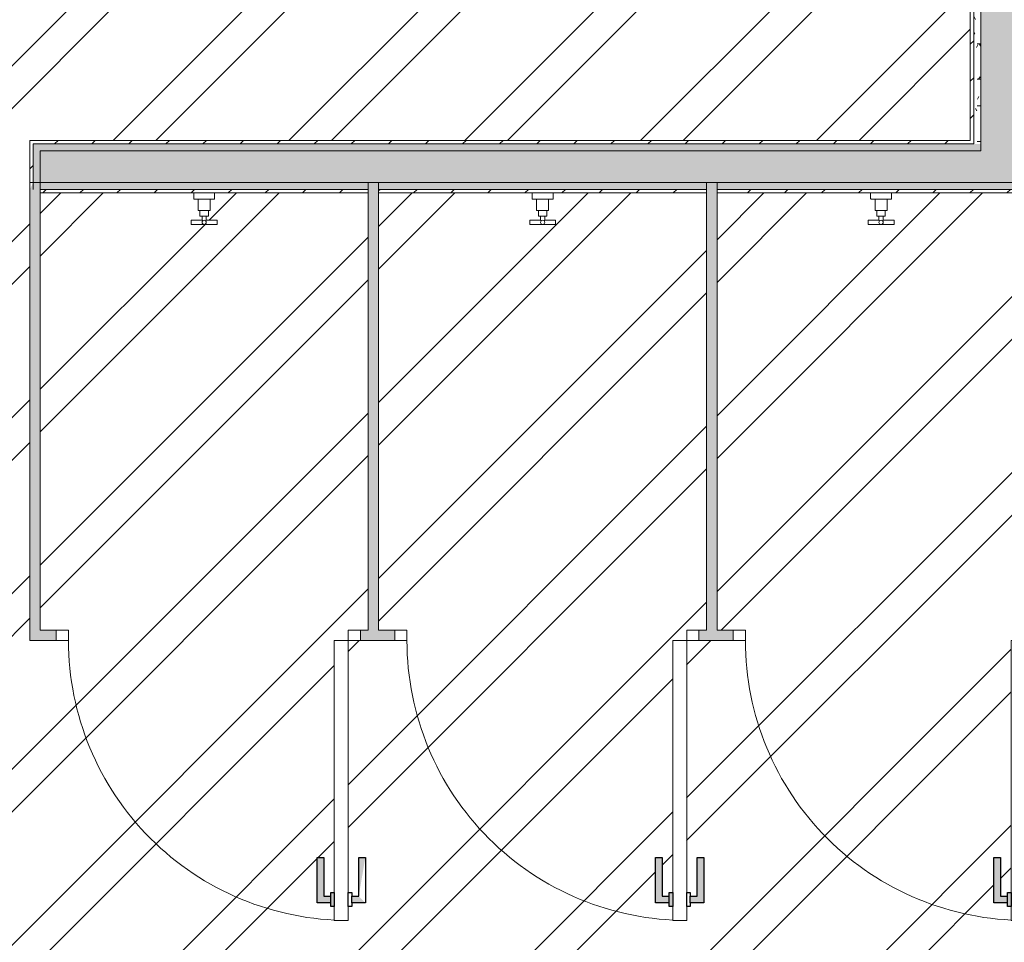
# Model space of a CAD drawing. Header units: millimetres. Extents: x -18260 to 188148, y -14086 to 2351883.
# Tile 83 of 256: x -2992 to -176, y -6023 to -3386. Entities that reach past the tile are written whole.
import ezdxf

# ---------------------------------------------------------------- set-up
doc = ezdxf.new("R2010")
doc.units = ezdxf.units.MM
for name, color, linetype, lineweight in [('A-DETL-GENF', 92, 'Continuous', 50), ('A-DOOR', 31, 'Continuous', 9), ('A-DOOR-FRAM', 31, 'Continuous', 18), ('A-DOOR-OPNG', 31, 'Continuous', 9), ('A-FLOR', 192, 'Continuous', 18), ('A-WALL', 113, 'Continuous', 18), ('A-WALL-PATT', 111, 'Continuous', 25), ('I-WALL', 2, 'Continuous', 18), ('P-SANR-FIXT', 6, 'Continuous', 9)]:
    doc.layers.add(name, color=color, linetype=linetype, lineweight=lineweight)
pattern_1 = [(45, (0, 0), (-53.033, 53.033), [])]
pattern_2 = [(0, (0, 0), (101.6, 25.4), [8.382, -67.818, 8.382, -67.818, -406.4]), (0, (0, 0), (101.6, 25.4), [-152.4, 8.382, -144.018, 8.382, -67.818, -177.8]), (0, (0, 0), (101.6, 25.4), [-381, 8.382, -42.418, 8.382, -118.618]), (120, (38.1, 12.7), (-72.79705, 75.28818), [8.382, -67.818, 8.382, -67.818, -406.4]), (120, (38.1, 12.7), (-72.79705, 75.28818), [-152.4, 8.382, -144.018, 8.382, -67.818, -177.8]), (120, (38.1, 12.7), (-72.79705, 75.28818), [-381, 8.382, -42.418, 8.382, -118.618]), (240, (50.8, 63.5), (-28.80295, -100.68818), [8.382, -67.818, 8.382, -67.818, -406.4]), (240, (50.8, 63.5), (-28.80295, -100.68818), [-152.4, 8.382, -144.018, 8.382, -67.818, -177.8]), (240, (50.8, 63.5), (-28.80295, -100.68818), [-381, 8.382, -42.418, 8.382, -118.618])]

# ---------------------------------------------------------------- blocks, each defined once
blk = doc.blocks.new('FX-ESQ_PORTA_VENEZIANA-1FL_BANHEIROS1 - 80x160cm_82x163cm-1FL-ALU-3_0cmFolha_Maçaneta 01-V7-PLANTA DE IMPERMEABILIZAÇÃO - TÉRREO')
at = {"layer": 'A-DETL-GENF', "lineweight": 5}
h = blk.add_hatch(color=256, dxfattribs=at)
h.paths.add_polyline_path([(-350, 746), (-369, 635), (-350, 635)])
h.paths.add_polyline_path([(-346.8, 765), (-369, 765), (-350, 746), (-330, 746), (-330, 765)])
blk.add_hatch(color=256, dxfattribs=at).paths.add_polyline_path([(-280, 775), (-280, 735), (-270, 735), (-270, 746), (-250, 746), (-250, 635), (-231, 635), (-231, 765), (-270, 765), (-270, 775)])
at = {"layer": 'A-DETL-GENF', "color": 20, "lineweight": 30}
for p, q in [((-369, 765), (-330, 765)), ((-369, 635), (-369, 765)), ((-330, 775), (-320, 775)), ((-330, 765), (-330, 775)), ((-330, 765), (-330, 746)), ((-320, 775), (-320, 735)), ((-280, 775), (-270, 775)), ((-280, 735), (-280, 775)), ((-270, 775), (-270, 765)), ((-270, 765), (-270, 746)), ((-270, 765), (-231, 765)), ((-231, 765), (-231, 635)), ((-350, 746), (-350, 635)), ((-330, 746), (-350, 746)), ((-330, 735), (-330, 746)), ((-320, 735), (-330, 735)), ((-270, 735), (-280, 735)), ((-270, 746), (-270, 735)), ((-250, 746), (-270, 746)), ((-250, 635), (-250, 746)), ((-350, 635), (-369, 635)), ((-231, 635), (-250, 635))]:
    blk.add_line(p, q, dxfattribs=at)
at = {"layer": 'A-DETL-GENF', "lineweight": 5}
for p, q in [((-280, 775), (-270, 775)), ((-270, 775), (-270, 765)), ((-270, 765), (-231, 765)), ((-231, 765), (-231, 635)), ((-350, 746), (-350, 635)), ((-330, 746), (-350, 746)), ((-330, 735), (-330, 746)), ((-320, 735), (-330, 735)), ((-231, 635), (-250, 635))]:
    blk.add_line(p, q, dxfattribs=at)
at = {"layer": 'A-DOOR', "color": 250, "lineweight": 5}
for p, q in [((-320, 815), (-320, 775)), ((-280, 815), (-320, 815)), ((-280, 775), (-280, 815)), ((-320, 775), (-320, 735)), ((-280, 735), (-280, 775)), ((-320, 735), (-320, 15)), ((-280, 15), (-280, 735)), ((-320, 15), (-280, 15))]:
    blk.add_line(p, q, dxfattribs=at)
at = {"layer": 'A-DOOR', "lineweight": 5}
for p, q in [((-369, 765), (-330, 765)), ((-369, 635), (-369, 765)), ((-330, 735), (-330, 775)), ((-330, 775), (-320, 775)), ((-330, 765), (-330, 775)), ((-270, 735), (-270, 775)), ((-270, 735), (-280, 735)), ((-270, 746), (-270, 735)), ((-250, 746), (-270, 746)), ((-250, 635), (-250, 746)), ((-350, 635), (-369, 635))]:
    blk.add_line(p, q, dxfattribs=at)
at = {"layer": 'A-DOOR-FRAM', "color": 250, "lineweight": 5}
for p, q in [((-355, 15), (-320, 15)), ((-355, -15), (-355, 15)), ((-320, 15), (-320, -15)), ((480, 15), (515, 15)), ((480, -15), (480, 15)), ((515, 15), (515, -15)), ((-320, -15), (-355, -15)), ((515, -15), (480, -15))]:
    blk.add_line(p, q, dxfattribs=at)
at = {"layer": 'A-DOOR-OPNG', "color": 90, "lineweight": 5}
blk.add_arc((-320, 15), 800, 360, 90, dxfattribs=at)
blk = doc.blocks.new('FX-ESQ_PORTA_VENEZIANA-1FL_BANHEIROS1 - 80x160cm_82x163cm-1FL-ALU-3_0cmFolha_Maçaneta 01-V8-PLANTA DE IMPERMEABILIZAÇÃO - TÉRREO')
at = {"layer": 'A-DETL-GENF', "lineweight": 5}
for points in [[(-369, 765), (-369, 635), (-350, 635), (-350, 746), (-330, 746), (-330, 765), (-353.1, 765)], [(-280, 775), (-280, 735), (-270, 735), (-270, 746), (-250, 746), (-250, 635), (-231, 635), (-231, 765), (-270, 765), (-270, 775)]]:
    blk.add_hatch(color=256, dxfattribs=at).paths.add_polyline_path(points)
at = {"layer": 'A-DETL-GENF', "color": 20, "lineweight": 30}
for p, q in [((-369, 765), (-330, 765)), ((-369, 635), (-369, 765)), ((-330, 775), (-320, 775)), ((-330, 765), (-330, 775)), ((-330, 765), (-330, 746)), ((-320, 775), (-320, 735)), ((-280, 775), (-270, 775)), ((-280, 735), (-280, 775)), ((-270, 775), (-270, 765)), ((-270, 765), (-270, 746)), ((-270, 765), (-231, 765)), ((-231, 765), (-231, 635)), ((-350, 746), (-350, 635)), ((-330, 746), (-350, 746)), ((-330, 735), (-330, 746)), ((-320, 735), (-330, 735)), ((-270, 735), (-280, 735)), ((-270, 746), (-270, 735)), ((-250, 746), (-270, 746)), ((-250, 635), (-250, 746)), ((-350, 635), (-369, 635)), ((-231, 635), (-250, 635))]:
    blk.add_line(p, q, dxfattribs=at)
at = {"layer": 'A-DETL-GENF', "lineweight": 5}
for p, q in [((-280, 775), (-270, 775)), ((-270, 775), (-270, 765)), ((-270, 765), (-231, 765)), ((-231, 765), (-231, 635)), ((-350, 746), (-350, 635)), ((-330, 746), (-350, 746)), ((-330, 735), (-330, 746)), ((-320, 735), (-330, 735)), ((-231, 635), (-250, 635))]:
    blk.add_line(p, q, dxfattribs=at)
at = {"layer": 'A-DOOR', "color": 250, "lineweight": 5}
for p, q in [((-320, 815), (-320, 775)), ((-280, 815), (-320, 815)), ((-280, 775), (-280, 815)), ((-320, 775), (-320, 735)), ((-280, 735), (-280, 775)), ((-320, 735), (-320, 15)), ((-280, 15), (-280, 735)), ((-320, 15), (-280, 15))]:
    blk.add_line(p, q, dxfattribs=at)
at = {"layer": 'A-DOOR', "lineweight": 5}
for p, q in [((-369, 765), (-330, 765)), ((-369, 635), (-369, 765)), ((-330, 735), (-330, 775)), ((-330, 775), (-320, 775)), ((-330, 765), (-330, 775)), ((-270, 735), (-270, 775)), ((-270, 735), (-280, 735)), ((-270, 746), (-270, 735)), ((-250, 746), (-270, 746)), ((-250, 635), (-250, 746)), ((-350, 635), (-369, 635))]:
    blk.add_line(p, q, dxfattribs=at)
at = {"layer": 'A-DOOR-FRAM', "color": 250, "lineweight": 5}
for p, q in [((-355, 15), (-320, 15)), ((-355, -15), (-355, 15)), ((-320, 15), (-320, -15)), ((480, 15), (515, 15)), ((480, -15), (480, 15)), ((515, 15), (515, -15)), ((-320, -15), (-355, -15)), ((515, -15), (480, -15))]:
    blk.add_line(p, q, dxfattribs=at)
at = {"layer": 'A-DOOR-OPNG', "color": 90, "lineweight": 5}
blk.add_arc((-320, 15), 800, 360, 90, dxfattribs=at)
blk = doc.blocks.new('FX-ESQ_PORTA_VENEZIANA-1FL_BANHEIROS1 - 80x160cm_82x163cm-1FL-ALU-3_0cmFolha_Maçaneta 01-V13-PLANTA DE IMPERMEABILIZAÇÃO - TÉRREO')
at = {"layer": 'A-DETL-GENF', "lineweight": 5}
h = blk.add_hatch(color=256, dxfattribs=at)
h.paths.add_polyline_path([(-350, 746), (-369, 635), (-350, 635), (-350, 739.3)])
h.paths.add_polyline_path([(-369, 765), (-350, 746), (-330, 746), (-330, 765), (-350, 765)])
blk.add_hatch(color=256, dxfattribs=at).paths.add_polyline_path([(-280, 775), (-280, 735), (-270, 735), (-270, 746), (-250, 746), (-250, 635), (-231, 635), (-231, 765), (-270, 765), (-270, 775)])
at = {"layer": 'A-DETL-GENF', "color": 20, "lineweight": 30}
for p, q in [((-369, 765), (-330, 765)), ((-369, 635), (-369, 765)), ((-330, 775), (-320, 775)), ((-330, 765), (-330, 775)), ((-330, 765), (-330, 746)), ((-320, 775), (-320, 735)), ((-280, 775), (-270, 775)), ((-280, 735), (-280, 775)), ((-270, 775), (-270, 765)), ((-270, 765), (-270, 746)), ((-270, 765), (-231, 765)), ((-231, 765), (-231, 635)), ((-350, 746), (-350, 635)), ((-330, 746), (-350, 746)), ((-330, 735), (-330, 746)), ((-320, 735), (-330, 735)), ((-270, 735), (-280, 735)), ((-270, 746), (-270, 735)), ((-250, 746), (-270, 746)), ((-250, 635), (-250, 746)), ((-350, 635), (-369, 635)), ((-231, 635), (-250, 635))]:
    blk.add_line(p, q, dxfattribs=at)
at = {"layer": 'A-DETL-GENF', "lineweight": 5}
for p, q in [((-280, 775), (-270, 775)), ((-270, 775), (-270, 765)), ((-270, 765), (-231, 765)), ((-231, 765), (-231, 635)), ((-350, 746), (-350, 635)), ((-330, 746), (-350, 746)), ((-330, 735), (-330, 746)), ((-320, 735), (-330, 735)), ((-231, 635), (-250, 635))]:
    blk.add_line(p, q, dxfattribs=at)
at = {"layer": 'A-DOOR', "color": 250, "lineweight": 5}
for p, q in [((-320, 815), (-320, 775)), ((-280, 815), (-320, 815)), ((-280, 775), (-280, 815)), ((-320, 775), (-320, 735)), ((-280, 735), (-280, 775)), ((-320, 735), (-320, 15)), ((-280, 15), (-280, 735)), ((-320, 15), (-280, 15))]:
    blk.add_line(p, q, dxfattribs=at)
at = {"layer": 'A-DOOR', "lineweight": 5}
for p, q in [((-369, 765), (-330, 765)), ((-369, 635), (-369, 765)), ((-330, 735), (-330, 775)), ((-330, 775), (-320, 775)), ((-330, 765), (-330, 775)), ((-270, 735), (-270, 775)), ((-270, 735), (-280, 735)), ((-270, 746), (-270, 735)), ((-250, 746), (-270, 746)), ((-250, 635), (-250, 746)), ((-350, 635), (-369, 635))]:
    blk.add_line(p, q, dxfattribs=at)
at = {"layer": 'A-DOOR-FRAM', "color": 250, "lineweight": 5}
for p, q in [((-355, 15), (-320, 15)), ((-355, -15), (-355, 15)), ((-320, 15), (-320, -15)), ((480, 15), (515, 15)), ((480, -15), (480, 15)), ((515, 15), (515, -15)), ((-320, -15), (-355, -15)), ((515, -15), (480, -15))]:
    blk.add_line(p, q, dxfattribs=at)
at = {"layer": 'A-DOOR-OPNG', "color": 90, "lineweight": 5}
blk.add_arc((-320, 15), 800, 360, 90, dxfattribs=at)
blk = doc.blocks.new('deca_acabamento-para-registro-de-pressao-e-com-mecanismo-volta_duna-classica_4916_64_pq - 4916_C64_PQ_Cromado-3878613-PLANTA DE IMPERMEABILIZAÇÃO - TÉRREO')
at = {"layer": 'P-SANR-FIXT', "color": 133, "lineweight": 5}
for p, q in [((-2494.6, -3897.2), (-2494.6, -3880.8)), ((-2434.6, -3880.8), (-2434.6, -3897.2)), ((-2481.8, -3898.2), (-2493.6, -3898.2)), ((-2481.8, -3931.2), (-2481.8, -3898.2)), ((-2481.8, -3898.2), (-2447.4, -3898.2)), ((-2435.6, -3898.2), (-2447.4, -3898.2)), ((-2447.4, -3898.2), (-2447.4, -3931.2)), ((-2476.7, -3931.2), (-2481.8, -3931.2)), ((-2476.7, -3946.9), (-2476.7, -3931.2)), ((-2476.6, -3931.2), (-2452.6, -3931.2)), ((-2447.4, -3931.2), (-2452.5, -3931.2)), ((-2452.5, -3931.2), (-2452.5, -3946.9)), ((-2501.6, -3970.8), (-2501.6, -3958.9)), ((-2501.6, -3958.9), (-2470.6, -3958.9)), ((-2470.6, -3946.9), (-2476.7, -3946.9)), ((-2470.6, -3958.9), (-2470.6, -3946.9)), ((-2470.6, -3946.9), (-2458.6, -3946.9)), ((-2470.6, -3958.9), (-2468.8, -3960.6)), ((-2458.6, -3958.9), (-2460.4, -3960.6)), ((-2452.5, -3946.9), (-2458.6, -3946.9)), ((-2458.6, -3946.9), (-2458.6, -3958.9)), ((-2458.6, -3958.9), (-2427.6, -3958.9)), ((-2427.6, -3958.9), (-2427.6, -3970.8)), ((-2427.6, -3970.8), (-2501.6, -3970.8))]:
    blk.add_line(p, q, dxfattribs=at)
for centre, radius, start, end in [((-2493.6, -3897.2), 1, 180, 270), ((-2435.6, -3897.2), 1, 270, 0), ((-2464.6, -3964.9), 6, 0, 180), ((-2464.6, -3964.9), 6, 180, 0)]:
    blk.add_arc(centre, radius, start, end, dxfattribs=at)
blk = doc.blocks.new('deca_acabamento-para-registro-de-pressao-e-com-mecanismo-volta_duna-classica_4916_64_pq - 4916_C64_PQ_Cromado-3879619-PLANTA DE IMPERMEABILIZAÇÃO - TÉRREO')
at = {"layer": 'P-SANR-FIXT', "color": 133, "lineweight": 5}
for p, q in [((-1526.6, -3880.8), (-1526.6, -3897.2)), ((-1466.6, -3897.2), (-1466.6, -3880.8)), ((-1525.6, -3898.2), (-1513.8, -3898.2)), ((-1513.8, -3898.2), (-1513.8, -3931.2)), ((-1479.4, -3898.2), (-1513.8, -3898.2)), ((-1479.4, -3898.2), (-1467.6, -3898.2)), ((-1479.4, -3931.2), (-1479.4, -3898.2)), ((-1513.8, -3931.2), (-1508.7, -3931.2)), ((-1508.7, -3931.2), (-1508.7, -3946.9)), ((-1484.6, -3931.2), (-1508.6, -3931.2)), ((-1484.5, -3931.2), (-1479.4, -3931.2)), ((-1484.5, -3946.9), (-1484.5, -3931.2)), ((-1533.6, -3958.9), (-1533.6, -3970.8)), ((-1502.6, -3958.9), (-1533.6, -3958.9)), ((-1508.7, -3946.9), (-1502.6, -3946.9)), ((-1502.6, -3946.9), (-1502.6, -3958.9)), ((-1490.6, -3946.9), (-1502.6, -3946.9)), ((-1502.6, -3958.9), (-1500.8, -3960.6)), ((-1490.6, -3958.9), (-1492.4, -3960.6)), ((-1490.6, -3946.9), (-1484.5, -3946.9)), ((-1490.6, -3958.9), (-1490.6, -3946.9)), ((-1459.6, -3958.9), (-1490.6, -3958.9)), ((-1459.6, -3970.8), (-1459.6, -3958.9)), ((-1533.6, -3970.8), (-1459.6, -3970.8))]:
    blk.add_line(p, q, dxfattribs=at)
for centre, radius, start, end in [((-1525.6, -3897.2), 1, 180, 270), ((-1467.6, -3897.2), 1, 270, 0), ((-1496.6, -3964.9), 6, 0, 180), ((-1496.6, -3964.9), 6, 180, 0)]:
    blk.add_arc(centre, radius, start, end, dxfattribs=at)
blk = doc.blocks.new('BE-PMSa-MOD-ARQ-CONEXAODOFUTURO-EX-000-R_rvt-1-PLANTA DE IMPERMEABILIZAÇÃO - TÉRREO')
at = {"layer": 'A-WALL'}
for points in [[(-2963.6, -5160.8), (-2933.6, -5160.8), (-2933.6, -3850.8), (-2954, -3851.6), (-2963.6, -3870.8), (-2963.6, -4512.2)], [(-1965.6, -5130.8), (-1965.6, -3850.8), (-1995.6, -3850.8), (-1995.6, -5130.8)], [(-997.6, -5130.8), (-997.6, -3850.8), (-1027.6, -3850.8), (-1027.6, -5130.8)]]:
    blk.add_hatch(color=10, dxfattribs=at).paths.add_polyline_path(points)
h = blk.add_hatch(color=10, dxfattribs=at)
h.paths.add_polyline_path([(-2887.6, -5160.8), (-2887.6, -5130.8), (-2933.6, -5130.8), (-2933.6, -5160.8)])
h.paths.add_polyline_path([(-2017.6, -5160.8), (-1919.6, -5160.8), (-1919.6, -5130.8), (-2017.6, -5130.8)])
h.paths.add_polyline_path([(1876.4, -5160.8), (1906.4, -5160.8), (1906.4, -5130.8), (1854.4, -5130.8), (1854.4, -5160.8)])
h.paths.add_polyline_path([(-1049.6, -5160.8), (-951.6, -5160.8), (-951.6, -5130.8), (-1049.6, -5130.8)])
h.paths.add_polyline_path([(938.4, -5160.8), (984.4, -5160.8), (984.4, -5130.8), (851.4, -5130.8), (851.4, -5160.8), (908.4, -5160.8)])
h.paths.add_polyline_path([(-81.6, -5160.8), (-18.6, -5160.8), (-18.6, -5130.8), (-81.6, -5130.8)])
at = {"layer": 'A-WALL-PATT', "lineweight": 5}
for points in [[(-231.1, -3760.8), (-153.6, -3760.8), (-153.6, -1880.8), (-243.6, -1880.8), (-243.6, -3760.8)], [(131.4, -3850.8), (1906.4, -3850.8), (1906.4, -3760.8), (-2933.6, -3760.8), (-2933.6, -3850.8), (127.8, -3850.8)]]:
    blk.add_hatch(color=57, dxfattribs=at).paths.add_polyline_path(points)
h = blk.add_hatch(dxfattribs=at)
h.set_pattern_fill('FP_14', color=252, style=0, pattern_type=2)
h.set_pattern_definition(pattern_1)
h.paths.add_polyline_path([(-263.6, -3730.8), (-263.6, -1905.8), (-273.6, -1905.8), (-273.6, -3730.8)])
h = blk.add_hatch(dxfattribs=at)
h.set_pattern_fill('FP_15', color=55, style=0, pattern_type=2)
h.set_pattern_definition(pattern_2)
h.paths.add_polyline_path([(-246.8, -3740.8), (-243.6, -3740.8), (-243.6, -1890.8), (-263.6, -1890.8), (-263.6, -3740.8), (-248.6, -3740.8)])
h = blk.add_hatch(dxfattribs=at)
h.set_pattern_fill('FP_14', color=252, style=0, pattern_type=2)
h.set_pattern_definition(pattern_1)
h.paths.add_polyline_path([(-2963.6, -3870.8), (-2953.6, -3850.8), (-2953.6, -3740.8), (-263.6, -3740.8), (-263.6, -3730.8), (-2963.6, -3730.8), (-2963.6, -3851.9)])
h.paths.add_polyline_path([(26.4, -3740.8), (26.4, -3730.8), (-133.6, -3730.8), (-133.6, -3740.8), (21.4, -3740.8)])
h.paths.add_polyline_path([(131.4, -3740.8), (1876.4, -3740.8), (1876.4, -3730.8), (131.4, -3731.1)])
h = blk.add_hatch(dxfattribs=at)
h.set_pattern_fill('FP_15', color=55, style=0, pattern_type=2)
h.set_pattern_definition(pattern_2)
h.paths.add_polyline_path([(-2933.6, -3850.8), (-2933.6, -3760.8), (-243.6, -3760.8), (-243.6, -3740.8), (-2953.6, -3740.8), (-2953.6, -3850.8), (-2934.9, -3850.8)])
h.paths.add_polyline_path([(-153.6, -3760.8), (26.4, -3760.8), (26.4, -3740.8), (-153.6, -3740.8), (-153.6, -3747.7)])
h.paths.add_polyline_path([(131.4, -3760.8), (1886.4, -3760.8), (1886.4, -3740.8), (131.4, -3740.8), (131.4, -3747.7)])
h = blk.add_hatch(dxfattribs=at)
h.set_pattern_fill('FP_15', color=55, style=0, pattern_type=2)
h.set_pattern_definition(pattern_2)
h.paths.add_polyline_path([(-2903.6, -3870.8), (-1995.6, -3870.8), (-1995.6, -3850.8), (-2933.6, -3850.8), (-2933.6, -3870.8)])
h.paths.add_polyline_path([(-1027.6, -3870.8), (-1027.6, -3850.8), (-1965.6, -3850.8), (-1965.6, -3870.8), (-1051.5, -3870.8)])
h.paths.add_polyline_path([(-461.8, -3870.8), (-59.6, -3870.8), (-59.6, -3850.8), (-997.6, -3850.8), (-997.6, -3870.8)])
h.paths.add_polyline_path([(-29.4, -3870.8), (908.4, -3870.8), (908.4, -3850.8), (-29.6, -3850.8), (-29.6, -3870.8)])
h.paths.add_polyline_path([(1307.2, -3870.8), (1886.4, -3870.7), (1886.4, -3850.8), (938.4, -3850.8), (938.4, -3870.8), (1117.7, -3870.8)])
h = blk.add_hatch(dxfattribs=at)
h.set_pattern_fill('FP_14', color=252, style=0, pattern_type=2)
h.set_pattern_definition(pattern_1)
h.paths.add_polyline_path([(-2820.5, -3880.8), (-1995.6, -3880.8), (-1995.6, -3870.8), (-2933.6, -3870.8), (-2933.6, -3880.8), (-2888.6, -3880.8)])
h.paths.add_polyline_path([(-1965.6, -3880.8), (-1027.6, -3880.8), (-1027.6, -3870.8), (-1965.6, -3870.8)])
h.paths.add_polyline_path([(-243.6, -3880.8), (-59.6, -3880.8), (-59.6, -3870.8), (-997.6, -3870.8), (-997.6, -3880.8), (-461.8, -3880.8)])
h.paths.add_polyline_path([(1167.4, -3880.8), (1876.4, -3880.8), (1876.4, -3870.8), (938.4, -3870.8), (938.4, -3880.8)])
h.paths.add_polyline_path([(908.4, -3880.8), (908.4, -3870.8), (-29.6, -3870.8), (-29.6, -3880.8), (717.5, -3880.8)])
at = {"layer": 'A-WALL', "color": 90, "lineweight": 5}
for p, q in [((-263.6, -1905.8), (-263.6, -3730.8)), ((-243.6, -1905.8), (-243.6, -3730.8)), ((-263.6, -3740.8), (-2953.6, -3740.8)), ((-2953.6, -3740.8), (-2953.6, -3760.8)), ((-263.6, -3730.8), (-263.6, -3740.8)), ((-243.6, -3730.8), (-243.6, -3740.8)), ((-243.6, -3740.8), (-243.6, -3760.8)), ((-2953.6, -3760.8), (-2953.6, -3850.8)), ((-2933.6, -3850.8), (-2933.6, -3760.8)), ((-243.6, -3760.8), (-2933.6, -3760.8)), ((-2953.6, -3870.8), (-2953.6, -3850.8)), ((-2933.6, -3850.8), (-2953.6, -3850.8)), ((-1995.6, -3850.8), (-2933.6, -3850.8)), ((-2933.6, -3870.8), (-2933.6, -3850.8)), ((-1995.6, -3850.8), (-1965.6, -3850.8)), ((-1995.6, -3850.8), (-1995.6, -3870.8)), ((-1965.6, -3850.8), (-1995.6, -3850.8)), ((-1965.6, -3850.8), (-1965.6, -3870.8)), ((-1027.6, -3850.8), (-1965.6, -3850.8)), ((-1027.6, -3850.8), (-997.6, -3850.8)), ((-1027.6, -3850.8), (-1027.6, -3870.8)), ((-997.6, -3850.8), (-1027.6, -3850.8)), ((-997.6, -3850.8), (-997.6, -3870.8)), ((-59.6, -3850.8), (-997.6, -3850.8)), ((-1995.6, -3870.8), (-2933.6, -3870.8)), ((-2933.6, -3880.8), (-2933.6, -3870.8)), ((-1995.6, -3870.8), (-1995.6, -3880.8)), ((-1965.6, -3870.8), (-1965.6, -3880.8)), ((-1027.6, -3870.8), (-1965.6, -3870.8)), ((-1027.6, -3870.8), (-1027.6, -3880.8)), ((-997.6, -3870.8), (-997.6, -3880.8)), ((-59.6, -3870.8), (-997.6, -3870.8))]:
    blk.add_line(p, q, dxfattribs=at)
at = {"layer": 'A-WALL', "color": 250, "lineweight": 5}
blk.add_line((-2953.6, -3850.8), (-2963.6, -3850.8), dxfattribs=at)
at = {"layer": 'A-WALL', "color": 130, "lineweight": 9}
for p, q in [((-2963.6, -3880.8), (-2963.6, -5160.8)), ((-2933.6, -5130.8), (-2933.6, -3880.8)), ((-1995.6, -3880.8), (-1995.6, -5130.8)), ((-1965.6, -5130.8), (-1965.6, -3880.8)), ((-1027.6, -3880.8), (-1027.6, -5130.8)), ((-997.6, -5130.8), (-997.6, -3880.8)), ((-2887.6, -5130.8), (-2933.6, -5130.8)), ((-1995.6, -5130.8), (-2017.6, -5130.8)), ((-1919.6, -5130.8), (-1965.6, -5130.8)), ((-1027.6, -5130.8), (-1049.6, -5130.8)), ((-951.6, -5130.8), (-997.6, -5130.8)), ((-2963.6, -5160.8), (-2933.6, -5160.8)), ((-2933.6, -5160.8), (-2887.6, -5160.8)), ((-2017.6, -5160.8), (-1919.6, -5160.8)), ((-1049.6, -5160.8), (-951.6, -5160.8))]:
    blk.add_line(p, q, dxfattribs=at)
at = {"layer": 'I-WALL', "color": 130, "lineweight": 9}
for p, q in [((-273.6, -1905.8), (-273.6, -3730.8)), ((-273.6, -3730.8), (-2963.6, -3730.8)), ((-2963.6, -3730.8), (-2963.6, -3740.8)), ((-2963.6, -3740.8), (-2963.6, -3850.8)), ((-2963.6, -3850.8), (-2963.6, -3870.8)), ((-2963.6, -3870.8), (-2963.6, -3880.8)), ((-2933.6, -3880.8), (-1995.6, -3880.8)), ((-1965.6, -3880.8), (-1027.6, -3880.8)), ((-997.6, -3880.8), (-59.6, -3880.8))]:
    blk.add_line(p, q, dxfattribs=at)
at = {"layer": 'A-DOOR', "color": 250, "lineweight": 5, "rotation": 180}
for name, p in [('FX-ESQ_PORTA_VENEZIANA-1FL_BANHEIROS1 - 80x160cm_82x163cm-1FL-ALU-3_0cmFolha_Maçaneta 01-V13-PLANTA DE IMPERMEABILIZAÇÃO - TÉRREO', (-2372.6, -5145.8)), ('FX-ESQ_PORTA_VENEZIANA-1FL_BANHEIROS1 - 80x160cm_82x163cm-1FL-ALU-3_0cmFolha_Maçaneta 01-V8-PLANTA DE IMPERMEABILIZAÇÃO - TÉRREO', (-1404.6, -5145.8)), ('FX-ESQ_PORTA_VENEZIANA-1FL_BANHEIROS1 - 80x160cm_82x163cm-1FL-ALU-3_0cmFolha_Maçaneta 01-V7-PLANTA DE IMPERMEABILIZAÇÃO - TÉRREO', (-436.6, -5145.8))]:
    blk.add_blockref(name, p, dxfattribs=at)
at = {"layer": 'P-SANR-FIXT', "color": 250, "lineweight": 5}
for name, p in [('deca_acabamento-para-registro-de-pressao-e-com-mecanismo-volta_duna-classica_4916_64_pq - 4916_C64_PQ_Cromado-3878613-PLANTA DE IMPERMEABILIZAÇÃO - TÉRREO', (0, 0)), ('deca_acabamento-para-registro-de-pressao-e-com-mecanismo-volta_duna-classica_4916_64_pq - 4916_C64_PQ_Cromado-3879619-PLANTA DE IMPERMEABILIZAÇÃO - TÉRREO', (0, 0)), ('deca_acabamento-para-registro-de-pressao-e-com-mecanismo-volta_duna-classica_4916_64_pq - 4916_C64_PQ_Cromado-3878613-PLANTA DE IMPERMEABILIZAÇÃO - TÉRREO', (1936, 0))]:
    blk.add_blockref(name, p, dxfattribs=at)

msp = doc.modelspace()

# ---------------------------------------------------------------- hatches: boundary and pattern name
at = {"layer": 'A-FLOR'}
h = msp.add_hatch(dxfattribs=at)
h.set_pattern_fill('FP_1', color=1, style=0, pattern_type=2)
h.set_pattern_definition([(45, (0, 0), (-251.447, 251.447), []), (45, (0, 381), (-251.447, 251.447), [])])
h.paths.add_polyline_path([(-422.284, -6885.841), (-462.284, -6885.841), (-462.284, -6165.841), (-472.284, -6165.841), (-472.284, -6154.841), (-492.289, -6154.841), (-492.289, -6265.841), (-511.289, -6265.841), (-511.289, -6135.841), (-472.284, -6135.841), (-472.284, -6125.841), (-462.284, -6125.841), (-462.284, -6085.841), (-422.284, -6085.841), (-422.284, -6125.841), (-412.284, -6125.841), (-412.284, -6135.841), (-373.279, -6135.841), (-373.279, -6265.841), (-392.279, -6265.841), (-393.284, -6154.841), (-412.284, -6154.841), (-412.284, -6165.841), (-422.284, -6165.841), (-422.284, -6805.928)])
h.paths.add_polyline_path([(563.549, -6885.841), (523.549, -6885.841), (523.549, -6165.841), (513.549, -6165.841), (513.549, -6154.841), (493.544, -6154.841), (493.544, -6265.841), (474.544, -6265.841), (474.544, -6135.841), (513.549, -6135.841), (513.549, -6125.841), (523.549, -6125.841), (523.549, -6085.841), (563.549, -6085.841), (563.549, -6125.841), (573.549, -6125.841), (573.549, -6135.841), (612.554, -6135.841), (612.554, -6265.841), (593.554, -6265.841), (592.549, -6154.841), (573.549, -6154.841), (573.549, -6165.841), (563.549, -6165.841), (563.549, -6805.928)])
h.paths.add_polyline_path([(1549.383, -6885.841), (1509.383, -6885.841), (1509.383, -6165.841), (1499.383, -6165.841), (1499.383, -6154.841), (1479.378, -6154.841), (1479.378, -6265.841), (1460.378, -6265.841), (1460.378, -6135.841), (1499.383, -6135.841), (1499.383, -6125.841), (1509.383, -6125.841), (1509.383, -6085.841), (1549.383, -6085.841), (1549.383, -6125.841), (1559.383, -6125.841), (1559.383, -6135.841), (1598.388, -6135.841), (1598.388, -6265.841), (1579.388, -6265.841), (1578.383, -6154.841), (1559.383, -6154.841), (1559.383, -6165.841), (1549.383, -6165.841), (1549.383, -6805.928)])
h.paths.add_polyline_path([(-3379.784, -6885.841), (-3419.784, -6885.841), (-3419.784, -6165.841), (-3429.784, -6165.841), (-3429.784, -6154.841), (-3449.789, -6154.841), (-3449.789, -6265.841), (-3468.789, -6265.841), (-3468.789, -6135.841), (-3429.784, -6135.841), (-3429.784, -6125.841), (-3419.784, -6125.841), (-3419.784, -6085.841), (-3379.784, -6085.841), (-3379.784, -6125.841), (-3369.784, -6125.841), (-3369.784, -6135.841), (-3330.779, -6135.841), (-3330.779, -6265.841), (-3349.779, -6265.841), (-3350.784, -6154.841), (-3369.784, -6154.841), (-3369.784, -6165.841), (-3379.784, -6165.841), (-3379.784, -6805.928)])
h.paths.add_polyline_path([(-2393.951, -6885.841), (-2433.951, -6885.841), (-2433.951, -6165.841), (-2443.951, -6165.841), (-2443.951, -6154.841), (-2463.956, -6154.841), (-2463.956, -6265.841), (-2482.956, -6265.841), (-2482.956, -6135.841), (-2443.951, -6135.841), (-2443.951, -6125.841), (-2433.951, -6125.841), (-2433.951, -6085.841), (-2393.951, -6085.841), (-2393.951, -6125.841), (-2383.951, -6125.841), (-2383.951, -6135.841), (-2344.946, -6135.841), (-2344.946, -6265.841), (-2363.946, -6265.841), (-2364.951, -6154.841), (-2383.951, -6154.841), (-2383.951, -6165.841), (-2393.951, -6165.841), (-2393.951, -6805.928)])
h.paths.add_polyline_path([(-1408.117, -6885.841), (-1448.117, -6885.841), (-1448.117, -6165.841), (-1458.117, -6165.841), (-1458.117, -6154.841), (-1478.122, -6154.841), (-1478.122, -6265.841), (-1497.122, -6265.841), (-1497.122, -6135.841), (-1458.117, -6135.841), (-1458.117, -6125.841), (-1448.117, -6125.841), (-1448.117, -6085.841), (-1408.117, -6085.841), (-1408.117, -6125.841), (-1398.117, -6125.841), (-1398.117, -6135.841), (-1359.112, -6135.841), (-1359.112, -6265.841), (-1378.112, -6265.841), (-1379.117, -6154.841), (-1398.117, -6154.841), (-1398.117, -6165.841), (-1408.117, -6165.841), (-1408.117, -6805.928)])
h.paths.add_polyline_path([(-661.115, -8187.826), (-340.282, -8187.826), (-340.282, -6915.841), (-422.284, -6915.841), (-422.284, -6885.841), (-236.451, -6885.841), (-236.451, -6915.841), (-310.282, -6915.841), (-310.282, -8187.826), (645.552, -8187.826), (645.552, -6915.841), (563.549, -6915.841), (563.549, -6885.841), (749.383, -6885.841), (749.383, -6915.841), (675.552, -6915.841), (675.552, -8187.826), (1631.385, -8187.826), (1631.385, -6915.841), (1549.383, -6915.841), (1549.383, -6885.841), (1876.385, -6885.841), (1876.385, -5160.841), (1819.383, -5160.841), (1819.383, -5130.841), (1876.385, -5130.841), (1876.385, -3880.841), (1437.385, -3880.841), (1436.385, -3898.232), (1424.555, -3898.232), (1424.555, -3931.218), (1419.461, -3931.218), (1419.461, -3946.926), (1413.385, -3946.926), (1413.385, -3958.859), (1444.385, -3958.859), (1444.385, -3970.829), (1370.385, -3970.829), (1370.385, -3958.949), (1401.385, -3958.859), (1401.385, -3946.926), (1395.31, -3946.926), (1395.31, -3931.218), (1390.215, -3931.218), (1390.215, -3898.232), (1377.385, -3897.232), (1377.385, -3880.841), (938.385, -3880.841), (938.385, -5130.841), (1019.383, -5130.841), (1019.383, -5160.841), (816.383, -5160.841), (816.383, -5130.841), (908.385, -5130.841), (908.385, -3880.841), (469.385, -3880.841), (468.385, -3898.232), (456.555, -3898.232), (456.555, -3931.218), (451.461, -3931.218), (451.461, -3946.926), (445.385, -3946.926), (445.385, -3958.949), (476.385, -3958.949), (476.385, -3970.829), (402.385, -3970.829), (402.385, -3958.859), (433.385, -3958.859), (433.385, -3946.926), (427.31, -3946.926), (427.31, -3931.218), (422.215, -3931.218), (422.215, -3898.232), (409.385, -3897.232), (409.385, -3880.841), (-29.615, -3880.841), (-29.615, -5130.841), (16.383, -5130.841), (16.383, -5160.841), (-116.617, -5160.841), (-116.617, -5130.841), (-59.615, -5130.841), (-59.615, -3880.841), (-498.615, -3880.841), (-499.615, -3898.232), (-511.445, -3898.232), (-511.445, -3931.218), (-516.539, -3931.218), (-516.539, -3946.926), (-522.615, -3946.926), (-522.615, -3958.859), (-491.615, -3958.859), (-491.615, -3970.829), (-565.615, -3970.829), (-565.615, -3958.949), (-534.615, -3958.859), (-534.615, -3946.926), (-540.69, -3946.926), (-540.69, -3931.218), (-545.785, -3931.218), (-545.785, -3898.232), (-558.615, -3897.232), (-558.615, -3880.841), (-997.615, -3880.841), (-997.615, -5130.841), (-916.617, -5130.841), (-916.617, -5160.841), (-1084.617, -5160.841), (-1084.617, -5130.841), (-1027.615, -5130.841), (-1027.615, -3880.841), (-1466.615, -3880.841), (-1467.615, -3898.232), (-1479.445, -3898.232), (-1479.445, -3931.218), (-1484.539, -3931.218), (-1484.539, -3946.926), (-1490.615, -3946.926), (-1490.615, -3958.949), (-1459.615, -3958.949), (-1459.615, -3970.829), (-1533.615, -3970.829), (-1533.615, -3958.859), (-1502.615, -3958.859), (-1502.615, -3946.926), (-1508.69, -3946.926), (-1508.69, -3931.218), (-1513.785, -3931.218), (-1513.785, -3898.232), (-1526.615, -3897.232), (-1526.615, -3880.841), (-1965.615, -3880.841), (-1965.615, -5130.841), (-1884.617, -5130.841), (-1884.617, -5160.841), (-2052.617, -5160.841), (-2052.617, -5130.841), (-1995.615, -5130.841), (-1995.615, -3880.841), (-2434.615, -3880.841), (-2435.615, -3898.232), (-2447.445, -3898.232), (-2447.445, -3931.218), (-2452.539, -3931.218), (-2452.539, -3946.926), (-2458.615, -3946.926), (-2458.615, -3958.859), (-2427.615, -3958.859), (-2427.615, -3970.829), (-2501.615, -3970.829), (-2501.615, -3958.949), (-2470.615, -3958.859), (-2470.615, -3946.926), (-2476.69, -3946.926), (-2476.69, -3931.218), (-2481.785, -3931.218), (-2481.785, -3898.232), (-2494.615, -3897.232), (-2494.615, -3880.841), (-2933.615, -3880.841), (-2933.615, -5130.841), (-2852.617, -5130.841), (-2852.617, -5160.841), (-2963.615, -5160.841), (-2963.615, -3730.841), (-273.615, -3730.841), (-273.615, -1905.841), (-333.615, -1905.841), (-333.615, -1920.841), (-403.615, -1920.841), (-403.615, -1905.841), (-413.615, -1905.841), (-413.615, -2645.841), (-403.615, -2645.841), (-403.615, -2656.841), (-383.61, -2656.841), (-383.61, -2545.841), (-364.61, -2545.841), (-364.61, -2675.841), (-403.615, -2675.841), (-403.615, -2685.841), (-413.615, -2685.841), (-413.615, -2725.841), (-443.615, -2725.841), (-443.615, -2685.841), (-453.615, -2685.841), (-453.615, -2675.841), (-492.62, -2675.841), (-492.62, -2545.841), (-473.62, -2545.841), (-473.62, -2656.841), (-453.615, -2656.841), (-453.615, -2645.841), (-443.615, -2645.841), (-443.615, -1905.841), (-1243.615, -1905.841), (-1243.615, -1920.841), (-1313.615, -1920.841), (-1313.615, -1905.841), (-1861.628, -1905.841), (-1861.628, -2730.841), (-1891.628, -2730.841), (-1891.628, -2503.341), (-4291.628, -2503.341), (-4291.628, -3602.842), (-4115.617, -3602.84), (-4115.616, -3918.842), (-4291.628, -3918.842), (-4291.628, -6885.841), (-4179.784, -6885.841), (-4179.784, -6915.841), (-4291.628, -6915.841), (-4291.628, -8187.826), (-3297.782, -8187.826), (-3297.782, -6915.841), (-3379.784, -6915.841), (-3379.784, -6885.841), (-3193.951, -6885.841), (-3193.951, -6915.841), (-3267.782, -6915.841), (-3267.782, -8187.826), (-2311.948, -8187.826), (-2311.948, -6915.841), (-2393.951, -6915.841), (-2393.951, -6885.841), (-2208.117, -6885.841), (-2208.117, -6915.841), (-2281.948, -6915.841), (-2281.948, -8187.826), (-1326.115, -8187.826), (-1326.115, -6915.841), (-1408.117, -6915.841), (-1408.117, -6885.841), (-1222.284, -6885.841), (-1222.284, -6915.841), (-1296.115, -6915.841), (-1296.115, -8187.826), (-691.115, -8187.826)])
h.paths.add_polyline_path([(978.735, -8177.825), (969.894, -8176.627), (962.599, -8171.492), (958.489, -8163.573), (957.953, -8159.112), (958.346, -8046.284), (960.308, -8039.866), (963.728, -8032.919), (963.728, -7942.145), (961.438, -7935.578), (960.446, -7926.65), (961.594, -7650.62), (964.066, -7630.22), (974.83, -7602.12), (992.095, -7577.475), (1014.827, -7557.759), (1044.095, -7543.6), (1071.006, -7537.47), (1104.593, -7534.803), (1150.721, -7534), (1177.139, -7534.536), (1217.145, -7537.755), (1245.244, -7544.159), (1272.081, -7557.77), (1294.811, -7577.489), (1312.072, -7602.137), (1322.832, -7630.238), (1326.446, -7660.111), (1325.461, -7935.551), (1322.757, -7944.035), (1322.757, -8032.919), (1327.175, -8039.484), (1328.702, -8047.249), (1328.192, -8166.732), (1324.318, -8173.441), (1317.609, -8177.315), (1307.163, -8177.825), (1012.328, -8177.825)])
h.paths.add_polyline_path([(1.385, -8177.825), (-11.59, -8177.758), (-15.939, -8176.627), (-23.234, -8171.492), (-27.344, -8163.573), (-27.88, -8159.112), (-27.487, -8046.284), (-25.525, -8039.866), (-22.105, -8032.919), (-22.105, -7942.145), (-24.396, -7935.578), (-25.387, -7926.65), (-24.239, -7650.62), (-21.768, -7630.22), (-11.003, -7602.12), (6.262, -7577.475), (28.994, -7557.759), (58.262, -7543.6), (85.173, -7537.47), (127.821, -7534.519), (164.888, -7534), (191.306, -7534.536), (231.312, -7537.755), (259.411, -7544.159), (286.248, -7557.77), (308.977, -7577.489), (326.238, -7602.137), (336.998, -7630.238), (340.613, -7660.111), (339.628, -7935.551), (336.923, -7944.035), (336.923, -8032.919), (341.342, -8039.484), (342.869, -8047.249), (342.359, -8166.732), (338.485, -8173.441), (331.776, -8177.315), (327.902, -8177.825), (51.385, -8177.825)])
h.paths.add_polyline_path([(-657.931, -8177.825), (-997.424, -8177.758), (-1001.772, -8176.627), (-1009.068, -8171.492), (-1013.177, -8163.573), (-1013.714, -8159.112), (-1013.321, -8046.284), (-1011.359, -8039.866), (-1007.938, -8032.919), (-1007.938, -7942.145), (-1010.229, -7935.578), (-1011.22, -7926.65), (-1010.073, -7650.62), (-1007.601, -7630.22), (-996.837, -7602.12), (-979.572, -7577.475), (-956.839, -7557.759), (-927.572, -7543.6), (-900.66, -7537.47), (-867.073, -7534.803), (-820.946, -7534), (-794.527, -7534.536), (-754.521, -7537.755), (-726.422, -7544.159), (-699.585, -7557.77), (-676.856, -7577.489), (-659.595, -7602.137), (-648.835, -7630.238), (-645.22, -7660.111), (-646.205, -7935.551), (-648.91, -7944.035), (-648.91, -8032.919), (-644.491, -8039.484), (-642.965, -8047.249), (-643.475, -8166.732), (-647.348, -8173.441), (-654.058, -8177.315)])
h.paths.add_polyline_path([(-1641.192, -8177.825), (-1973.079, -8177.758), (-1977.427, -8176.627), (-1984.723, -8171.492), (-1988.832, -8163.573), (-1989.369, -8159.112), (-1988.976, -8046.284), (-1987.014, -8039.866), (-1983.593, -8032.919), (-1983.593, -7942.145), (-1985.884, -7935.578), (-1986.875, -7926.65), (-1985.728, -7650.62), (-1983.256, -7630.22), (-1972.492, -7602.12), (-1955.227, -7577.475), (-1932.494, -7557.759), (-1903.227, -7543.6), (-1876.315, -7537.47), (-1842.728, -7534.803), (-1796.601, -7534), (-1770.182, -7534.536), (-1730.176, -7537.755), (-1702.077, -7544.159), (-1675.24, -7557.77), (-1652.511, -7577.489), (-1635.25, -7602.137), (-1624.45, -7630.571), (-1620.875, -7660.111), (-1621.86, -7935.551), (-1624.565, -7944.035), (-1624.565, -8032.919), (-1620.146, -8039.484), (-1618.62, -8047.249), (-1619.13, -8166.732), (-1623.003, -8173.441), (-1629.713, -8177.315), (-1633.586, -8177.825)])
h.paths.add_polyline_path([(-2686.115, -8177.825), (-2958.912, -8177.758), (-2963.261, -8176.627), (-2970.556, -8171.492), (-2974.666, -8163.573), (-2975.202, -8159.112), (-2974.809, -8046.284), (-2972.847, -8039.866), (-2969.427, -8032.919), (-2969.427, -7942.145), (-2971.717, -7935.578), (-2972.709, -7926.65), (-2971.561, -7650.62), (-2969.089, -7630.22), (-2958.325, -7602.12), (-2941.06, -7577.475), (-2918.328, -7557.759), (-2889.06, -7543.6), (-2862.149, -7537.47), (-2820.534, -7534.551), (-2782.434, -7534), (-2756.016, -7534.536), (-2716.01, -7537.755), (-2687.911, -7544.159), (-2661.074, -7557.77), (-2638.344, -7577.489), (-2621.083, -7602.137), (-2610.323, -7630.238), (-2606.709, -7660.111), (-2607.694, -7935.551), (-2610.398, -7944.035), (-2610.398, -8032.919), (-2605.98, -8039.484), (-2604.453, -8047.249), (-2604.963, -8166.732), (-2608.837, -8173.441), (-2615.546, -8177.315), (-2619.42, -8177.825), (-2636.115, -8177.825)])
h.paths.add_polyline_path([(-3756.073, -8105.84), (-3969.024, -8105.33), (-3975.733, -8101.457), (-3979.606, -8094.747), (-3980.116, -8090.874), (-3980.116, -7975.265), (-3978.59, -7967.5), (-3974.171, -7960.935), (-3974.171, -7871.338), (-3976.876, -7863.567), (-3977.861, -7854.637), (-3976.712, -7578.635), (-3974.171, -7558.058), (-3963.486, -7530.152), (-3944.369, -7503.894), (-3919.652, -7483.836), (-3896.659, -7472.175), (-3866.538, -7465.428), (-3828.554, -7462.551), (-3781.621, -7462.015), (-3756.008, -7462.818), (-3721.172, -7465.77), (-3693.081, -7472.168), (-3666.242, -7485.774), (-3643.509, -7505.49), (-3626.244, -7530.136), (-3615.143, -7561.02), (-3611.859, -7588.127), (-3612.852, -7863.593), (-3615.143, -7872.076), (-3615.143, -7962.108), (-3611.722, -7967.882), (-3609.76, -7974.299), (-3609.367, -7980.998), (-3609.904, -8091.588), (-3614.014, -8099.507), (-3621.309, -8104.643), (-3630.15, -8105.84), (-3705.04, -8105.84)])
h.paths.add_polyline_path([(776.383, -5960.841), (776.383, -5920.841), (766.383, -5920.841), (766.383, -5910.841), (727.378, -5910.841), (727.378, -5780.841), (746.378, -5780.841), (747.383, -5891.841), (766.383, -5891.841), (766.383, -5880.841), (776.383, -5880.841), (776.383, -5160.841), (816.383, -5160.841), (816.383, -5880.841), (826.383, -5880.841), (826.383, -5891.841), (846.388, -5891.841), (846.388, -5780.841), (865.388, -5780.841), (865.388, -5910.841), (826.383, -5910.841), (826.383, -5920.841), (816.383, -5920.841), (816.383, -5960.841)])
h.paths.add_polyline_path([(1779.383, -5960.841), (1779.383, -5920.841), (1769.383, -5920.841), (1769.383, -5910.841), (1730.378, -5910.841), (1730.378, -5780.841), (1749.378, -5780.841), (1750.383, -5891.841), (1769.383, -5891.841), (1769.383, -5880.841), (1779.383, -5880.841), (1779.383, -5160.841), (1819.383, -5160.841), (1819.383, -5880.841), (1829.383, -5880.841), (1829.383, -5891.841), (1849.388, -5891.841), (1849.388, -5780.841), (1868.388, -5780.841), (1868.388, -5910.841), (1829.383, -5910.841), (1829.383, -5920.841), (1819.383, -5920.841), (1819.383, -5960.841)])
h.paths.add_polyline_path([(-1124.617, -5960.841), (-1124.617, -5920.841), (-1134.617, -5920.841), (-1134.617, -5910.841), (-1173.622, -5910.841), (-1173.622, -5780.841), (-1154.622, -5780.841), (-1153.617, -5891.841), (-1134.617, -5891.841), (-1134.617, -5880.841), (-1124.617, -5880.841), (-1124.617, -5160.841), (-1084.617, -5160.841), (-1084.617, -5880.841), (-1074.617, -5880.841), (-1074.617, -5891.841), (-1054.612, -5891.841), (-1054.612, -5780.841), (-1035.612, -5780.841), (-1035.612, -5910.841), (-1074.617, -5910.841), (-1074.617, -5920.841), (-1084.617, -5920.841), (-1084.617, -5960.841)])
h.paths.add_polyline_path([(-2092.617, -5960.841), (-2092.617, -5920.841), (-2102.617, -5920.841), (-2102.617, -5910.841), (-2141.622, -5910.841), (-2141.622, -5780.841), (-2122.622, -5780.841), (-2121.617, -5891.841), (-2102.617, -5891.841), (-2102.617, -5880.841), (-2092.617, -5880.841), (-2092.617, -5160.841), (-2052.617, -5160.841), (-2052.617, -5880.841), (-2042.617, -5880.841), (-2042.617, -5891.841), (-2022.612, -5891.841), (-2022.612, -5780.841), (-2003.612, -5780.841), (-2003.612, -5910.841), (-2042.617, -5910.841), (-2042.617, -5920.841), (-2052.617, -5920.841), (-2052.617, -5960.841), (-2091.485, -5960.841)])
h.paths.add_polyline_path([(-156.617, -5960.841), (-156.617, -5920.841), (-166.617, -5920.841), (-166.617, -5910.841), (-205.622, -5910.841), (-205.622, -5780.841), (-186.622, -5780.841), (-185.617, -5891.841), (-166.617, -5891.841), (-166.617, -5880.841), (-156.617, -5880.841), (-156.617, -5160.841), (-116.617, -5160.841), (-116.617, -5880.841), (-106.617, -5880.841), (-106.617, -5891.841), (-86.612, -5891.841), (-86.612, -5780.841), (-67.612, -5780.841), (-67.612, -5910.841), (-106.617, -5910.841), (-106.617, -5920.841), (-116.617, -5920.841), (-116.617, -5960.841)])
h.paths.add_polyline_path([(-3110.634, -2404.163), (-3089.559, -2402.355), (-3132.172, -2402.355), (-3115.369, -2403.766)])
h.paths.add_polyline_path([(-3853.615, -2404.163), (-3832.077, -2402.355), (-3875.153, -2402.355)])
h.paths.add_polyline_path([(-2291.628, -2404.163), (-2270.09, -2402.355), (-2313.166, -2402.355)])
h.paths.add_polyline_path([(-3885.32, -2401.501), (-3926.531, -2395.194), (-3910.417, -2399.394)])
h.paths.add_polyline_path([(-3142.339, -2401.501), (-3183.551, -2395.194), (-3167.436, -2399.394)])
h.paths.add_polyline_path([(-2259.923, -2401.501), (-2230.863, -2398.361), (-2218.711, -2395.194), (-2246.157, -2399.394)])
h.paths.add_polyline_path([(-2323.333, -2401.501), (-2364.544, -2395.194), (-2348.43, -2399.394)])
h.paths.add_polyline_path([(-3078.929, -2401.501), (-3053.233, -2399.238), (-3037.718, -2395.194), (-3078.06, -2401.368)])
h.paths.add_polyline_path([(-3821.91, -2401.501), (-3796.813, -2399.394), (-3780.698, -2395.194), (-3808.145, -2399.394)])
h.paths.add_polyline_path([(-3938.634, -2392.038), (-3974.498, -2380.54), (-3964.138, -2385.39)])
h.paths.add_polyline_path([(-3195.653, -2392.038), (-3231.517, -2380.54), (-3221.157, -2385.39)])
h.paths.add_polyline_path([(-2376.646, -2392.038), (-2412.511, -2380.54), (-2402.151, -2385.39)])
h.paths.add_polyline_path([(-3025.615, -2392.038), (-2995.243, -2383.111), (-2989.751, -2380.54), (-3004.877, -2385.39)])
h.paths.add_polyline_path([(-3768.596, -2392.038), (-3743.092, -2385.39), (-3732.731, -2380.54), (-3747.858, -2385.39)])
h.paths.add_polyline_path([(-2206.609, -2392.038), (-2181.105, -2385.39), (-2170.744, -2380.54), (-2185.871, -2385.39)])
h.paths.add_polyline_path([(-2155.671, -2373.484), (-2133.355, -2363.039), (-2133.355, -2361.809), (-2135.705, -2363.039)])
h.paths.add_polyline_path([(-3717.658, -2373.484), (-3695.342, -2363.039), (-3695.342, -2361.809), (-3705.04, -2366.883)])
h.paths.add_polyline_path([(-2974.677, -2373.484), (-2952.362, -2363.039), (-2952.362, -2361.809), (-2954.712, -2363.039)])
h.paths.add_polyline_path([(-2866.445, -2185.22), (-2866.538, -2184.602), (-2866.538, -2185.012)])
h.paths.add_polyline_path([(-2047.438, -2185.22), (-2047.532, -2184.602), (-2047.532, -2185.012)])
h.paths.add_polyline_path([(-3609.426, -2185.22), (-3609.519, -2184.602), (-3609.519, -2185.012)])
h.paths.add_polyline_path([(-2883.408, -2148.72), (-2884.109, -2147.229), (-2884.109, -2147.846)])
h.paths.add_polyline_path([(-2064.401, -2148.72), (-2065.102, -2147.229), (-2065.102, -2147.846)])
h.paths.add_polyline_path([(-3626.389, -2148.72), (-3627.09, -2147.229), (-3627.09, -2147.846)])
h.paths.add_polyline_path([(-2910.73, -2115.682), (-2913.073, -2112.905), (-2913.073, -2113.808)])
h.paths.add_polyline_path([(-2091.723, -2115.682), (-2094.067, -2112.905), (-2094.067, -2113.808)])
h.paths.add_polyline_path([(-3653.71, -2115.682), (-3656.054, -2112.905), (-3656.054, -2113.808)])
h.paths.add_polyline_path([(-2946.814, -2087.775), (-2952.362, -2083.643), (-2952.362, -2084.873)])
h.paths.add_polyline_path([(-3689.794, -2087.775), (-3695.342, -2083.643), (-3695.342, -2084.873)])
h.paths.add_polyline_path([(-2127.807, -2087.775), (-2133.355, -2083.643), (-2133.355, -2084.873)])
h.paths.add_polyline_path([(-2412.511, -2066.142), (-2376.646, -2054.644), (-2402.151, -2061.292)])
h.paths.add_polyline_path([(-3974.498, -2066.142), (-3938.634, -2054.644), (-3964.138, -2061.292)])
h.paths.add_polyline_path([(-3231.517, -2066.142), (-3195.653, -2054.644), (-3221.157, -2061.292)])
h.paths.add_polyline_path([(-2989.751, -2066.142), (-3000.111, -2061.292), (-3025.615, -2054.644), (-3000.111, -2062.82)])
h.paths.add_polyline_path([(-2170.744, -2066.142), (-2181.105, -2061.292), (-2206.609, -2054.644), (-2181.105, -2062.82)])
h.paths.add_polyline_path([(-3732.731, -2066.142), (-3743.092, -2061.292), (-3768.596, -2054.644), (-3743.092, -2062.82)])
h.paths.add_polyline_path([(-3926.531, -2051.488), (-3885.32, -2045.181), (-3910.417, -2047.288)])
h.paths.add_polyline_path([(-2364.544, -2051.488), (-2323.333, -2045.181), (-2348.43, -2047.288)])
h.paths.add_polyline_path([(-3183.551, -2051.488), (-3142.339, -2045.181), (-3167.436, -2047.288)])
h.paths.add_polyline_path([(-2218.711, -2051.488), (-2234.615, -2047.342), (-2234.615, -2049.054), (-2230.863, -2049.629)])
h.paths.add_polyline_path([(-3780.698, -2051.488), (-3796.813, -2047.288), (-3808.145, -2047.288), (-3796.813, -2049.022)])
h.paths.add_polyline_path([(-3072.615, -2046.147), (-3073.294, -2045.654), (-3073.294, -2046.043)])
h.paths.add_polyline_path([(-3115.369, -2044.327), (-3089.096, -2044.327), (-3115.369, -2042.916), (-3132.172, -2044.327)])

# ---------------------------------------------------------------- block references
at = {"lineweight": 5}
msp.add_blockref('BE-PMSa-MOD-ARQ-CONEXAODOFUTURO-EX-000-R_rvt-1-PLANTA DE IMPERMEABILIZAÇÃO - TÉRREO', (0, 0), dxfattribs=at)

doc.saveas('drawing.dxf')
